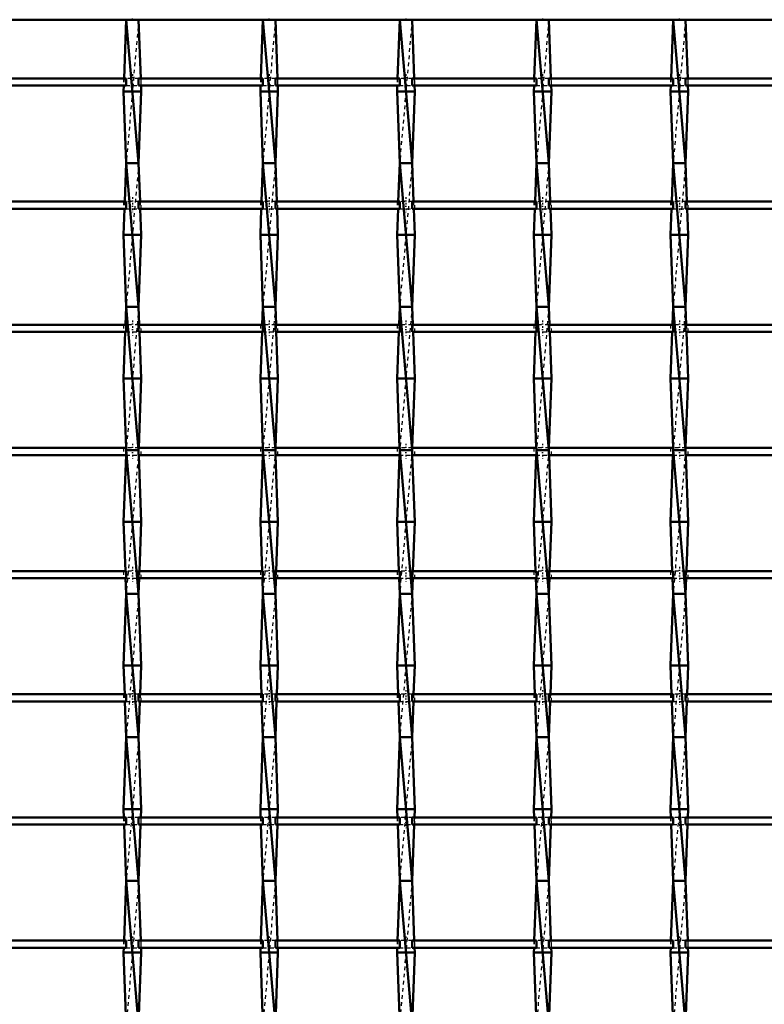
# Model space of a CAD drawing. Header units: millimetres. Extents: x -1015 to 657, y -500 to 954.
# Tile 25 of 29: x 26 to 233, y 224 to 498. Entities that reach past the tile are written whole.
import ezdxf

# ---------------------------------------------------------------- set-up
doc = ezdxf.new("R2010")
doc.units = ezdxf.units.MM
doc.linetypes.add('Center', pattern=[1.5, 0.45, -0.5, 0.05, -0.5])
doc.linetypes.add('Dashed', pattern=[2, 1, -1])
for name, color, linetype, lineweight in [('2d ConnectionPoints', 7, 'Continuous', 50), ('AM_0', 7, 'Continuous', 50), ('AM_7', 7, 'Center', 25), ('AM_9', 6, 'Dashed', 25)]:
    doc.layers.add(name, color=color, linetype=linetype, lineweight=lineweight)

# ---------------------------------------------------------------- blocks, each defined once
blk = doc.blocks.new('20_wowuhbjokpe9gvk9l2hn6iq8o________0_in_LSSP23034382111200100035010_4')
at = {"layer": 'AM_0'}
for p, q in [((55.42, 498), (54.83, 481.62)), ((55.42, 498), (58.88, 458)), ((58.88, 498), (55.42, 498)), ((58.88, 498), (59.47, 481.62)), ((54.76, 479.62), (54.7, 478)), ((59.6, 478), (54.7, 478)), ((54.7, 478), (55.42, 458)), ((59.6, 478), (58.88, 458)), ((59.54, 479.62), (59.6, 478)), ((55.42, 458), (55.03, 447.29)), ((58.88, 458), (55.42, 458)), ((55.42, 458), (58.88, 418)), ((58.88, 458), (59.27, 447.29)), ((54.96, 445.29), (54.7, 438)), ((59.34, 445.29), (59.6, 438)), ((59.6, 438), (54.7, 438)), ((54.7, 438), (55.42, 418)), ((59.6, 438), (58.88, 418)), ((55.42, 418), (55.24, 412.96)), ((55.42, 418), (58.88, 378)), ((58.88, 418), (55.42, 418)), ((58.88, 418), (59.06, 412.96)), ((55.16, 410.96), (54.7, 398)), ((59.14, 410.96), (59.6, 398)), ((59.6, 398), (54.7, 398)), ((54.7, 398), (55.39, 378.63)), ((59.6, 398), (58.91, 378.63)), ((55.37, 376.63), (54.7, 358)), ((55.42, 378), (58.88, 338)), ((58.88, 378), (55.42, 378)), ((58.93, 376.63), (59.6, 358)), ((59.6, 358), (54.7, 358)), ((54.7, 358), (55.19, 344.3)), ((59.6, 358), (59.11, 344.3)), ((55.26, 342.3), (55.42, 338)), ((59.04, 342.3), (58.88, 338)), ((55.42, 338), (54.7, 318)), ((58.88, 338), (55.42, 338)), ((55.42, 338), (58.88, 298)), ((58.88, 338), (59.6, 318)), ((54.7, 318), (54.99, 309.97)), ((59.6, 318), (54.7, 318)), ((59.6, 318), (59.31, 309.97)), ((55.06, 307.97), (55.42, 298)), ((59.24, 307.97), (58.88, 298)), ((55.42, 298), (54.7, 278)), ((58.88, 298), (55.42, 298)), ((55.42, 298), (58.88, 258)), ((58.88, 298), (59.6, 278)), ((59.6, 278), (54.7, 278)), ((54.7, 278), (54.78, 275.64)), ((59.6, 278), (59.52, 275.64)), ((54.86, 273.64), (55.42, 258)), ((59.44, 273.64), (58.88, 258)), ((55.42, 258), (54.82, 241.31)), ((55.42, 258), (58.88, 218)), ((58.88, 258), (55.42, 258)), ((58.88, 258), (59.48, 241.31)), ((54.75, 239.31), (54.7, 238)), ((59.55, 239.31), (59.6, 238)), ((54.7, 238), (55.42, 218)), ((59.6, 238), (54.7, 238)), ((59.6, 238), (58.88, 218))]:
    blk.add_line(p, q, dxfattribs=at)
at = {"layer": 'AM_9'}
for p, q in [((58.88, 498), (55.42, 458)), ((54.83, 481.62), (54.76, 479.62)), ((59.47, 481.62), (59.54, 479.62)), ((58.88, 458), (55.42, 418)), ((55.03, 447.29), (54.96, 445.29)), ((59.27, 447.29), (59.34, 445.29)), ((58.88, 418), (55.42, 378)), ((55.24, 412.96), (55.16, 410.96)), ((59.06, 412.96), (59.14, 410.96)), ((55.42, 378), (55.37, 376.63)), ((55.39, 378.63), (55.42, 378)), ((58.88, 378), (55.42, 338)), ((58.91, 378.63), (58.88, 378)), ((58.88, 378), (58.93, 376.63)), ((55.19, 344.3), (55.26, 342.3)), ((59.11, 344.3), (59.04, 342.3)), ((58.88, 338), (55.42, 298)), ((54.99, 309.97), (55.06, 307.97)), ((59.31, 309.97), (59.24, 307.97)), ((58.88, 298), (55.42, 258)), ((54.78, 275.64), (54.86, 273.64)), ((59.52, 275.64), (59.44, 273.64)), ((58.88, 258), (55.42, 218)), ((54.82, 241.31), (54.75, 239.31)), ((59.48, 241.31), (59.55, 239.31))]:
    blk.add_line(p, q, dxfattribs=at)
blk = doc.blocks.new('21_3rlhna5ge167muhnukhlxz8kl________0_in_LSSP23034382111200100035010_4')
at = {"layer": 'AM_0'}
for p, q in [((93.52, 498), (92.93, 481.62)), ((93.52, 498), (96.98, 458)), ((96.98, 498), (93.52, 498)), ((96.98, 498), (97.57, 481.62)), ((92.86, 479.62), (92.8, 478)), ((97.7, 478), (92.8, 478)), ((92.8, 478), (93.52, 458)), ((97.7, 478), (96.98, 458)), ((97.64, 479.62), (97.7, 478)), ((93.52, 458), (93.13, 447.29)), ((96.98, 458), (93.52, 458)), ((93.52, 458), (96.98, 418)), ((96.98, 458), (97.37, 447.29)), ((93.06, 445.29), (92.8, 438)), ((97.44, 445.29), (97.7, 438)), ((97.7, 438), (92.8, 438)), ((92.8, 438), (93.52, 418)), ((97.7, 438), (96.98, 418)), ((93.52, 418), (93.34, 412.96)), ((93.52, 418), (96.98, 378)), ((96.98, 418), (93.52, 418)), ((96.98, 418), (97.16, 412.96)), ((93.26, 410.96), (92.8, 398)), ((97.24, 410.96), (97.7, 398)), ((97.7, 398), (92.8, 398)), ((92.8, 398), (93.49, 378.63)), ((97.7, 398), (97.01, 378.63)), ((93.47, 376.63), (92.8, 358)), ((93.52, 378), (96.98, 338)), ((96.98, 378), (93.52, 378)), ((97.03, 376.63), (97.7, 358)), ((97.7, 358), (92.8, 358)), ((92.8, 358), (93.29, 344.3)), ((97.7, 358), (97.21, 344.3)), ((93.36, 342.3), (93.52, 338)), ((97.14, 342.3), (96.98, 338)), ((93.52, 338), (92.8, 318)), ((93.52, 338), (96.98, 298)), ((96.98, 338), (93.52, 338)), ((96.98, 338), (97.7, 318)), ((92.8, 318), (93.09, 309.97)), ((97.7, 318), (92.8, 318)), ((97.7, 318), (97.41, 309.97)), ((93.16, 307.97), (93.52, 298)), ((97.34, 307.97), (96.98, 298)), ((93.52, 298), (92.8, 278)), ((96.98, 298), (93.52, 298)), ((93.52, 298), (96.98, 258)), ((96.98, 298), (97.7, 278)), ((97.7, 278), (92.8, 278)), ((92.8, 278), (92.88, 275.64)), ((97.7, 278), (97.62, 275.64)), ((92.96, 273.64), (93.52, 258)), ((97.54, 273.64), (96.98, 258)), ((93.52, 258), (92.92, 241.31)), ((93.52, 258), (96.98, 218)), ((96.98, 258), (93.52, 258)), ((96.98, 258), (97.58, 241.31)), ((92.85, 239.31), (92.8, 238)), ((97.65, 239.31), (97.7, 238)), ((92.8, 238), (93.52, 218)), ((97.7, 238), (92.8, 238)), ((97.7, 238), (96.98, 218))]:
    blk.add_line(p, q, dxfattribs=at)
at = {"layer": 'AM_9'}
for p, q in [((96.98, 498), (93.52, 458)), ((92.93, 481.62), (92.86, 479.62)), ((97.57, 481.62), (97.64, 479.62)), ((96.98, 458), (93.52, 418)), ((93.13, 447.29), (93.06, 445.29)), ((97.37, 447.29), (97.44, 445.29)), ((96.98, 418), (93.52, 378)), ((93.34, 412.96), (93.26, 410.96)), ((97.16, 412.96), (97.24, 410.96)), ((93.52, 378), (93.47, 376.63)), ((93.49, 378.63), (93.52, 378)), ((96.98, 378), (93.52, 338)), ((97.01, 378.63), (96.98, 378)), ((96.98, 378), (97.03, 376.63)), ((93.29, 344.3), (93.36, 342.3)), ((97.21, 344.3), (97.14, 342.3)), ((96.98, 338), (93.52, 298)), ((93.09, 309.97), (93.16, 307.97)), ((97.41, 309.97), (97.34, 307.97)), ((96.98, 298), (93.52, 258)), ((92.88, 275.64), (92.96, 273.64)), ((97.62, 275.64), (97.54, 273.64)), ((96.98, 258), (93.52, 218)), ((92.92, 241.31), (92.85, 239.31)), ((97.58, 241.31), (97.65, 239.31))]:
    blk.add_line(p, q, dxfattribs=at)
blk = doc.blocks.new('22_51vfooq6x38mlmg9t8ub62tkg________0_in_LSSP23034382111200100035010_4')
at = {"layer": 'AM_0'}
for p, q in [((131.62, 498), (131.03, 481.62)), ((131.62, 498), (135.08, 458)), ((135.08, 498), (131.62, 498)), ((135.08, 498), (135.67, 481.62)), ((130.96, 479.62), (130.9, 478)), ((135.8, 478), (130.9, 478)), ((130.9, 478), (131.62, 458)), ((135.8, 478), (135.08, 458)), ((135.74, 479.62), (135.8, 478)), ((131.62, 458), (131.23, 447.29)), ((135.08, 458), (131.62, 458)), ((131.62, 458), (135.08, 418)), ((135.08, 458), (135.47, 447.29)), ((131.16, 445.29), (130.9, 438)), ((135.54, 445.29), (135.8, 438)), ((135.8, 438), (130.9, 438)), ((130.9, 438), (131.62, 418)), ((135.8, 438), (135.08, 418)), ((131.62, 418), (131.44, 412.96)), ((131.62, 418), (135.08, 378)), ((135.08, 418), (131.62, 418)), ((135.08, 418), (135.26, 412.96)), ((131.36, 410.96), (130.9, 398)), ((135.34, 410.96), (135.8, 398)), ((135.8, 398), (130.9, 398)), ((130.9, 398), (131.59, 378.63)), ((135.8, 398), (135.11, 378.63)), ((131.57, 376.63), (130.9, 358)), ((131.62, 378), (135.08, 338)), ((135.08, 378), (131.62, 378)), ((135.13, 376.63), (135.8, 358)), ((135.8, 358), (130.9, 358)), ((130.9, 358), (131.39, 344.3)), ((135.8, 358), (135.31, 344.3)), ((131.46, 342.3), (131.62, 338)), ((135.24, 342.3), (135.08, 338)), ((131.62, 338), (130.9, 318)), ((131.62, 338), (135.08, 298)), ((135.08, 338), (131.62, 338)), ((135.08, 338), (135.8, 318)), ((135.8, 318), (130.9, 318)), ((130.9, 318), (131.19, 309.97)), ((135.8, 318), (135.51, 309.97)), ((131.26, 307.97), (131.62, 298)), ((135.44, 307.97), (135.08, 298)), ((131.62, 298), (130.9, 278)), ((135.08, 298), (131.62, 298)), ((131.62, 298), (135.08, 258)), ((135.08, 298), (135.8, 278)), ((135.8, 278), (130.9, 278)), ((130.9, 278), (130.98, 275.64)), ((135.8, 278), (135.72, 275.64)), ((131.06, 273.64), (131.62, 258)), ((135.64, 273.64), (135.08, 258)), ((131.62, 258), (131.02, 241.31)), ((131.62, 258), (135.08, 218)), ((135.08, 258), (131.62, 258)), ((135.08, 258), (135.68, 241.31)), ((130.95, 239.31), (130.9, 238)), ((135.75, 239.31), (135.8, 238)), ((135.8, 238), (130.9, 238)), ((130.9, 238), (131.62, 218)), ((135.8, 238), (135.08, 218))]:
    blk.add_line(p, q, dxfattribs=at)
at = {"layer": 'AM_9'}
for p, q in [((135.08, 498), (131.62, 458)), ((131.03, 481.62), (130.96, 479.62)), ((135.67, 481.62), (135.74, 479.62)), ((135.08, 458), (131.62, 418)), ((131.23, 447.29), (131.16, 445.29)), ((135.47, 447.29), (135.54, 445.29)), ((135.08, 418), (131.62, 378)), ((131.44, 412.96), (131.36, 410.96)), ((135.26, 412.96), (135.34, 410.96)), ((131.62, 378), (131.57, 376.63)), ((131.59, 378.63), (131.62, 378)), ((135.08, 378), (131.62, 338)), ((135.11, 378.63), (135.08, 378)), ((135.08, 378), (135.13, 376.63)), ((131.39, 344.3), (131.46, 342.3)), ((135.31, 344.3), (135.24, 342.3)), ((135.08, 338), (131.62, 298)), ((131.19, 309.97), (131.26, 307.97)), ((135.51, 309.97), (135.44, 307.97)), ((135.08, 298), (131.62, 258)), ((130.98, 275.64), (131.06, 273.64)), ((135.72, 275.64), (135.64, 273.64)), ((135.08, 258), (131.62, 218)), ((131.02, 241.31), (130.95, 239.31)), ((135.68, 241.31), (135.75, 239.31))]:
    blk.add_line(p, q, dxfattribs=at)
blk = doc.blocks.new('23_7tzm9670an1g5xguktlfu1sma________0_in_LSSP23034382111200100035010_4')
at = {"layer": 'AM_0'}
for p, q in [((169.72, 498), (169.13, 481.62)), ((169.72, 498), (173.18, 458)), ((173.18, 498), (169.72, 498)), ((173.18, 498), (173.77, 481.62)), ((169.06, 479.62), (169, 478)), ((173.9, 478), (169, 478)), ((169, 478), (169.72, 458)), ((173.9, 478), (173.18, 458)), ((173.84, 479.62), (173.9, 478)), ((169.72, 458), (169.33, 447.29)), ((173.18, 458), (169.72, 458)), ((169.72, 458), (173.18, 418)), ((173.18, 458), (173.57, 447.29)), ((169.26, 445.29), (169, 438)), ((173.64, 445.29), (173.9, 438)), ((169, 438), (169.72, 418)), ((173.9, 438), (169, 438)), ((173.9, 438), (173.18, 418)), ((169.72, 418), (169.54, 412.96)), ((173.18, 418), (169.72, 418)), ((169.72, 418), (173.18, 378)), ((173.18, 418), (173.36, 412.96)), ((169.46, 410.96), (169, 398)), ((173.44, 410.96), (173.9, 398)), ((173.9, 398), (169, 398)), ((169, 398), (169.69, 378.63)), ((173.9, 398), (173.21, 378.63)), ((169.67, 376.63), (169, 358)), ((169.72, 378), (173.18, 338)), ((173.18, 378), (169.72, 378)), ((173.23, 376.63), (173.9, 358)), ((173.9, 358), (169, 358)), ((169, 358), (169.49, 344.3)), ((173.9, 358), (173.41, 344.3)), ((169.56, 342.3), (169.72, 338)), ((173.34, 342.3), (173.18, 338)), ((169.72, 338), (169, 318)), ((169.72, 338), (173.18, 298)), ((173.18, 338), (169.72, 338)), ((173.18, 338), (173.9, 318)), ((173.9, 318), (169, 318)), ((169, 318), (169.29, 309.97)), ((173.9, 318), (173.61, 309.97)), ((169.36, 307.97), (169.72, 298)), ((173.54, 307.97), (173.18, 298)), ((169.72, 298), (169, 278)), ((173.18, 298), (169.72, 298)), ((169.72, 298), (173.18, 258)), ((173.18, 298), (173.9, 278)), ((173.9, 278), (169, 278)), ((169, 278), (169.08, 275.64)), ((173.9, 278), (173.82, 275.64)), ((169.16, 273.64), (169.72, 258)), ((173.74, 273.64), (173.18, 258)), ((169.72, 258), (169.12, 241.31)), ((169.72, 258), (173.18, 218)), ((173.18, 258), (169.72, 258)), ((173.18, 258), (173.78, 241.31)), ((169.05, 239.31), (169, 238)), ((173.85, 239.31), (173.9, 238)), ((169, 238), (169.72, 218)), ((173.9, 238), (169, 238)), ((173.9, 238), (173.18, 218))]:
    blk.add_line(p, q, dxfattribs=at)
at = {"layer": 'AM_9'}
for p, q in [((173.18, 498), (169.72, 458)), ((169.13, 481.62), (169.06, 479.62)), ((173.77, 481.62), (173.84, 479.62)), ((173.18, 458), (169.72, 418)), ((169.33, 447.29), (169.26, 445.29)), ((173.57, 447.29), (173.64, 445.29)), ((173.18, 418), (169.72, 378)), ((169.54, 412.96), (169.46, 410.96)), ((173.36, 412.96), (173.44, 410.96)), ((169.72, 378), (169.67, 376.63)), ((169.69, 378.63), (169.72, 378)), ((173.18, 378), (169.72, 338)), ((173.21, 378.63), (173.18, 378)), ((173.18, 378), (173.23, 376.63)), ((169.49, 344.3), (169.56, 342.3)), ((173.41, 344.3), (173.34, 342.3)), ((173.18, 338), (169.72, 298)), ((169.29, 309.97), (169.36, 307.97)), ((173.61, 309.97), (173.54, 307.97)), ((173.18, 298), (169.72, 258)), ((169.08, 275.64), (169.16, 273.64)), ((173.82, 275.64), (173.74, 273.64)), ((173.18, 258), (169.72, 218)), ((169.12, 241.31), (169.05, 239.31)), ((173.78, 241.31), (173.85, 239.31))]:
    blk.add_line(p, q, dxfattribs=at)
blk = doc.blocks.new('24_1ueupyjlxva30ctzt59bdzsqs________0_in_LSSP23034382111200100035010_4')
at = {"layer": 'AM_0'}
for p, q in [((207.82, 498), (207.23, 481.62)), ((207.82, 498), (211.28, 458)), ((211.28, 498), (207.82, 498)), ((211.28, 498), (211.87, 481.62)), ((207.16, 479.62), (207.1, 478)), ((212, 478), (207.1, 478)), ((207.1, 478), (207.82, 458)), ((212, 478), (211.28, 458)), ((211.94, 479.62), (212, 478)), ((207.82, 458), (207.43, 447.29)), ((211.28, 458), (207.82, 458)), ((207.82, 458), (211.28, 418)), ((211.28, 458), (211.67, 447.29)), ((207.36, 445.29), (207.1, 438)), ((211.74, 445.29), (212, 438)), ((212, 438), (207.1, 438)), ((207.1, 438), (207.82, 418)), ((212, 438), (211.28, 418)), ((207.82, 418), (207.64, 412.96)), ((207.82, 418), (211.28, 378)), ((211.28, 418), (207.82, 418)), ((211.28, 418), (211.46, 412.96)), ((207.56, 410.96), (207.1, 398)), ((211.54, 410.96), (212, 398)), ((212, 398), (207.1, 398)), ((207.1, 398), (207.79, 378.63)), ((212, 398), (211.31, 378.63)), ((207.77, 376.63), (207.1, 358)), ((207.82, 378), (211.28, 338)), ((211.28, 378), (207.82, 378)), ((211.33, 376.63), (212, 358)), ((212, 358), (207.1, 358)), ((207.1, 358), (207.59, 344.3)), ((212, 358), (211.51, 344.3)), ((207.66, 342.3), (207.82, 338)), ((211.44, 342.3), (211.28, 338)), ((207.82, 338), (207.1, 318)), ((207.82, 338), (211.28, 298)), ((211.28, 338), (207.82, 338)), ((211.28, 338), (212, 318)), ((207.1, 318), (207.39, 309.97)), ((212, 318), (207.1, 318)), ((212, 318), (211.71, 309.97)), ((207.46, 307.97), (207.82, 298)), ((211.64, 307.97), (211.28, 298)), ((207.82, 298), (207.1, 278)), ((207.82, 298), (211.28, 258)), ((211.28, 298), (207.82, 298)), ((211.28, 298), (212, 278)), ((207.1, 278), (207.18, 275.64)), ((212, 278), (207.1, 278)), ((212, 278), (211.92, 275.64)), ((207.26, 273.64), (207.82, 258)), ((211.84, 273.64), (211.28, 258)), ((207.82, 258), (207.22, 241.31)), ((211.28, 258), (207.82, 258)), ((207.82, 258), (211.28, 218)), ((211.28, 258), (211.88, 241.31)), ((207.15, 239.31), (207.1, 238)), ((211.95, 239.31), (212, 238)), ((212, 238), (207.1, 238)), ((207.1, 238), (207.82, 218)), ((212, 238), (211.28, 218))]:
    blk.add_line(p, q, dxfattribs=at)
at = {"layer": 'AM_9'}
for p, q in [((211.28, 498), (207.82, 458)), ((207.23, 481.62), (207.16, 479.62)), ((211.87, 481.62), (211.94, 479.62)), ((211.28, 458), (207.82, 418)), ((207.43, 447.29), (207.36, 445.29)), ((211.67, 447.29), (211.74, 445.29)), ((211.28, 418), (207.82, 378)), ((207.64, 412.96), (207.56, 410.96)), ((211.46, 412.96), (211.54, 410.96)), ((207.82, 378), (207.77, 376.63)), ((207.79, 378.63), (207.82, 378)), ((211.28, 378), (207.82, 338)), ((211.31, 378.63), (211.28, 378)), ((211.28, 378), (211.33, 376.63)), ((207.59, 344.3), (207.66, 342.3)), ((211.51, 344.3), (211.44, 342.3)), ((211.28, 338), (207.82, 298)), ((207.39, 309.97), (207.46, 307.97)), ((211.71, 309.97), (211.64, 307.97)), ((211.28, 298), (207.82, 258)), ((207.18, 275.64), (207.26, 273.64)), ((211.92, 275.64), (211.84, 273.64)), ((211.28, 258), (207.82, 218)), ((207.22, 241.31), (207.15, 239.31)), ((211.88, 241.31), (211.95, 239.31))]:
    blk.add_line(p, q, dxfattribs=at)
blk = doc.blocks.new('35_v6czn0qem4jfgqazls7ar740j________0_in_LSSP23034382111200100035010_4')
at = {"layer": 'AM_0'}
blk.add_line((-600, 498), (600, 498), dxfattribs=at)
blk = doc.blocks.new('57_57lwovjka21ccmw956mgjjc7t________0_in_LSSP23034382111200100035010_4')
at = {"layer": 'AM_0'}
for p, q in [((55.42, 241.31), (20.78, 241.31)), ((55.42, 239.31), (20.78, 239.31)), ((55.42, 241.31), (55.42, 239.31)), ((58.88, 239.31), (58.88, 241.31)), ((93.52, 241.31), (58.88, 241.31)), ((93.52, 239.31), (58.88, 239.31)), ((93.52, 241.31), (93.52, 239.31)), ((131.62, 241.31), (96.98, 241.31)), ((96.98, 239.31), (96.98, 241.31)), ((131.62, 239.31), (96.98, 239.31)), ((131.62, 241.31), (131.62, 239.31)), ((169.72, 241.31), (135.08, 241.31)), ((135.08, 239.31), (135.08, 241.31)), ((169.72, 239.31), (135.08, 239.31)), ((169.72, 241.31), (169.72, 239.31)), ((207.82, 241.31), (173.18, 241.31)), ((173.18, 239.31), (173.18, 241.31)), ((207.82, 239.31), (173.18, 239.31)), ((207.82, 241.31), (207.82, 239.31)), ((211.28, 239.31), (211.28, 241.31)), ((245.92, 241.31), (211.28, 241.31)), ((245.92, 239.31), (211.28, 239.31))]:
    blk.add_line(p, q, dxfattribs=at)
at = {"layer": 'AM_7'}
for p, q in [((57.15, 242.51), (57.15, 238.11)), ((95.25, 242.51), (95.25, 238.11)), ((133.35, 242.51), (133.35, 238.11)), ((171.45, 242.51), (171.45, 238.11)), ((209.55, 242.51), (209.55, 238.11))]:
    blk.add_line(p, q, dxfattribs=at)
at = {"layer": 'AM_9'}
for p, q in [((54.7, 241.31), (54.7, 239.31)), ((58.88, 241.31), (55.42, 241.31)), ((55.42, 239.31), (58.88, 239.31)), ((59.6, 239.31), (59.6, 241.31)), ((92.8, 241.31), (92.8, 239.31)), ((96.98, 241.31), (93.52, 241.31)), ((93.52, 239.31), (96.98, 239.31)), ((97.7, 239.31), (97.7, 241.31)), ((130.9, 241.31), (130.9, 239.31)), ((135.08, 241.31), (131.62, 241.31)), ((131.62, 239.31), (135.08, 239.31)), ((135.8, 239.31), (135.8, 241.31)), ((169, 241.31), (169, 239.31)), ((173.18, 241.31), (169.72, 241.31)), ((169.72, 239.31), (173.18, 239.31)), ((173.9, 239.31), (173.9, 241.31)), ((207.1, 241.31), (207.1, 239.31)), ((211.28, 241.31), (207.82, 241.31)), ((207.82, 239.31), (211.28, 239.31)), ((212, 239.31), (212, 241.31))]:
    blk.add_line(p, q, dxfattribs=at)
blk = doc.blocks.new('58_6ewtvq109fpg4gij95gm6yh3e________0_in_LSSP23034382111200100035010_4')
at = {"layer": 'AM_0'}
for p, q in [((55.42, 275.64), (20.78, 275.64)), ((55.42, 275.64), (55.42, 273.64)), ((93.52, 275.64), (58.88, 275.64)), ((58.88, 273.64), (58.88, 275.64)), ((93.52, 275.64), (93.52, 273.64)), ((131.62, 275.64), (96.98, 275.64)), ((96.98, 273.64), (96.98, 275.64)), ((131.62, 275.64), (131.62, 273.64)), ((169.72, 275.64), (135.08, 275.64)), ((135.08, 273.64), (135.08, 275.64)), ((169.72, 275.64), (169.72, 273.64)), ((173.18, 273.64), (173.18, 275.64)), ((207.82, 275.64), (173.18, 275.64)), ((207.82, 275.64), (207.82, 273.64)), ((245.92, 275.64), (211.28, 275.64)), ((211.28, 273.64), (211.28, 275.64)), ((55.42, 273.64), (20.78, 273.64)), ((93.52, 273.64), (58.88, 273.64)), ((131.62, 273.64), (96.98, 273.64)), ((169.72, 273.64), (135.08, 273.64)), ((207.82, 273.64), (173.18, 273.64)), ((245.92, 273.64), (211.28, 273.64))]:
    blk.add_line(p, q, dxfattribs=at)
at = {"layer": 'AM_7'}
for p, q in [((57.15, 276.84), (57.15, 272.44)), ((95.25, 276.84), (95.25, 272.44)), ((133.35, 276.84), (133.35, 272.44)), ((171.45, 276.84), (171.45, 272.44)), ((209.55, 276.84), (209.55, 272.44))]:
    blk.add_line(p, q, dxfattribs=at)
at = {"layer": 'AM_9'}
for p, q in [((54.7, 275.64), (54.7, 273.64)), ((58.88, 275.64), (55.42, 275.64)), ((59.6, 273.64), (59.6, 275.64)), ((92.8, 275.64), (92.8, 273.64)), ((96.98, 275.64), (93.52, 275.64)), ((97.7, 273.64), (97.7, 275.64)), ((130.9, 275.64), (130.9, 273.64)), ((135.08, 275.64), (131.62, 275.64)), ((135.8, 273.64), (135.8, 275.64)), ((169, 275.64), (169, 273.64)), ((173.18, 275.64), (169.72, 275.64)), ((173.9, 273.64), (173.9, 275.64)), ((207.1, 275.64), (207.1, 273.64)), ((211.28, 275.64), (207.82, 275.64)), ((212, 273.64), (212, 275.64)), ((55.42, 273.64), (58.88, 273.64)), ((93.52, 273.64), (96.98, 273.64)), ((131.62, 273.64), (135.08, 273.64)), ((169.72, 273.64), (173.18, 273.64)), ((207.82, 273.64), (211.28, 273.64))]:
    blk.add_line(p, q, dxfattribs=at)
blk = doc.blocks.new('59_qtu5sla6vvrm43eklfg1nqm2a________0_in_LSSP23034382111200100035010_4')
at = {"layer": 'AM_0'}
for p, q in [((55.42, 309.97), (20.78, 309.97)), ((55.42, 307.97), (20.78, 307.97)), ((55.42, 309.97), (55.42, 307.97)), ((93.52, 309.97), (58.88, 309.97)), ((58.88, 307.97), (58.88, 309.97)), ((93.52, 307.97), (58.88, 307.97)), ((93.52, 309.97), (93.52, 307.97)), ((131.62, 309.97), (96.98, 309.97)), ((96.98, 307.97), (96.98, 309.97)), ((131.62, 307.97), (96.98, 307.97)), ((131.62, 309.97), (131.62, 307.97)), ((169.72, 309.97), (135.08, 309.97)), ((135.08, 307.97), (135.08, 309.97)), ((169.72, 307.97), (135.08, 307.97)), ((169.72, 309.97), (169.72, 307.97)), ((173.18, 307.97), (173.18, 309.97)), ((207.82, 309.97), (173.18, 309.97)), ((207.82, 307.97), (173.18, 307.97)), ((207.82, 309.97), (207.82, 307.97)), ((211.28, 307.97), (211.28, 309.97)), ((245.92, 309.97), (211.28, 309.97)), ((245.92, 307.97), (211.28, 307.97))]:
    blk.add_line(p, q, dxfattribs=at)
at = {"layer": 'AM_7'}
for p, q in [((57.15, 311.17), (57.15, 306.77)), ((95.25, 311.17), (95.25, 306.77)), ((133.35, 311.17), (133.35, 306.77)), ((171.45, 311.17), (171.45, 306.77)), ((209.55, 311.17), (209.55, 306.77))]:
    blk.add_line(p, q, dxfattribs=at)
at = {"layer": 'AM_9'}
for p, q in [((54.7, 309.97), (54.7, 307.97)), ((58.88, 309.97), (55.42, 309.97)), ((55.42, 307.97), (58.88, 307.97)), ((59.6, 307.97), (59.6, 309.97)), ((92.8, 309.97), (92.8, 307.97)), ((96.98, 309.97), (93.52, 309.97)), ((93.52, 307.97), (96.98, 307.97)), ((97.7, 307.97), (97.7, 309.97)), ((130.9, 309.97), (130.9, 307.97)), ((135.08, 309.97), (131.62, 309.97)), ((131.62, 307.97), (135.08, 307.97)), ((135.8, 307.97), (135.8, 309.97)), ((169, 309.97), (169, 307.97)), ((173.18, 309.97), (169.72, 309.97)), ((169.72, 307.97), (173.18, 307.97)), ((173.9, 307.97), (173.9, 309.97)), ((207.1, 309.97), (207.1, 307.97)), ((211.28, 309.97), (207.82, 309.97)), ((207.82, 307.97), (211.28, 307.97)), ((212, 307.97), (212, 309.97))]:
    blk.add_line(p, q, dxfattribs=at)
blk = doc.blocks.new('60_w4lkc5znxcwbisrgyvfm0x7hj________0_in_LSSP23034382111200100035010_4')
at = {"layer": 'AM_0'}
for p, q in [((55.42, 344.3), (20.78, 344.3)), ((55.42, 344.3), (55.42, 342.3)), ((93.52, 344.3), (58.88, 344.3)), ((58.88, 342.3), (58.88, 344.3)), ((93.52, 344.3), (93.52, 342.3)), ((131.62, 344.3), (96.98, 344.3)), ((96.98, 342.3), (96.98, 344.3)), ((131.62, 344.3), (131.62, 342.3)), ((169.72, 344.3), (135.08, 344.3)), ((135.08, 342.3), (135.08, 344.3)), ((169.72, 344.3), (169.72, 342.3)), ((173.18, 342.3), (173.18, 344.3)), ((207.82, 344.3), (173.18, 344.3)), ((207.82, 344.3), (207.82, 342.3)), ((211.28, 342.3), (211.28, 344.3)), ((245.92, 344.3), (211.28, 344.3)), ((55.42, 342.3), (20.78, 342.3)), ((93.52, 342.3), (58.88, 342.3)), ((131.62, 342.3), (96.98, 342.3)), ((169.72, 342.3), (135.08, 342.3)), ((207.82, 342.3), (173.18, 342.3)), ((245.92, 342.3), (211.28, 342.3))]:
    blk.add_line(p, q, dxfattribs=at)
at = {"layer": 'AM_7'}
for p, q in [((57.15, 345.5), (57.15, 341.1)), ((95.25, 345.5), (95.25, 341.1)), ((133.35, 345.5), (133.35, 341.1)), ((171.45, 345.5), (171.45, 341.1)), ((209.55, 345.5), (209.55, 341.1))]:
    blk.add_line(p, q, dxfattribs=at)
at = {"layer": 'AM_9'}
for p, q in [((54.7, 344.3), (54.7, 342.3)), ((58.88, 344.3), (55.42, 344.3)), ((59.6, 342.3), (59.6, 344.3)), ((92.8, 344.3), (92.8, 342.3)), ((96.98, 344.3), (93.52, 344.3)), ((97.7, 342.3), (97.7, 344.3)), ((130.9, 344.3), (130.9, 342.3)), ((135.08, 344.3), (131.62, 344.3)), ((135.8, 342.3), (135.8, 344.3)), ((169, 344.3), (169, 342.3)), ((173.18, 344.3), (169.72, 344.3)), ((173.9, 342.3), (173.9, 344.3)), ((207.1, 344.3), (207.1, 342.3)), ((211.28, 344.3), (207.82, 344.3)), ((212, 342.3), (212, 344.3)), ((55.42, 342.3), (58.88, 342.3)), ((93.52, 342.3), (96.98, 342.3)), ((131.62, 342.3), (135.08, 342.3)), ((169.72, 342.3), (173.18, 342.3)), ((207.82, 342.3), (211.28, 342.3))]:
    blk.add_line(p, q, dxfattribs=at)
blk = doc.blocks.new('61_aq57xez5ldxbt6167kurqsgde________0_in_LSSP23034382111200100035010_4')
at = {"layer": 'AM_0'}
for p, q in [((55.42, 378.63), (20.78, 378.63)), ((55.42, 376.63), (20.78, 376.63)), ((55.42, 378.63), (55.42, 376.63)), ((58.88, 376.63), (58.88, 378.63)), ((93.52, 378.63), (58.88, 378.63)), ((93.52, 376.63), (58.88, 376.63)), ((93.52, 378.63), (93.52, 376.63)), ((131.62, 378.63), (96.98, 378.63)), ((96.98, 376.63), (96.98, 378.63)), ((131.62, 376.63), (96.98, 376.63)), ((131.62, 378.63), (131.62, 376.63)), ((169.72, 378.63), (135.08, 378.63)), ((135.08, 376.63), (135.08, 378.63)), ((169.72, 376.63), (135.08, 376.63)), ((169.72, 378.63), (169.72, 376.63)), ((173.18, 376.63), (173.18, 378.63)), ((207.82, 378.63), (173.18, 378.63)), ((207.82, 376.63), (173.18, 376.63)), ((207.82, 378.63), (207.82, 376.63)), ((211.28, 376.63), (211.28, 378.63)), ((245.92, 378.63), (211.28, 378.63)), ((245.92, 376.63), (211.28, 376.63))]:
    blk.add_line(p, q, dxfattribs=at)
at = {"layer": 'AM_7'}
for p, q in [((57.15, 379.83), (57.15, 375.43)), ((95.25, 379.83), (95.25, 375.43)), ((133.35, 379.83), (133.35, 375.43)), ((171.45, 379.83), (171.45, 375.43)), ((209.55, 379.83), (209.55, 375.43))]:
    blk.add_line(p, q, dxfattribs=at)
at = {"layer": 'AM_9'}
for p, q in [((54.7, 378.63), (54.7, 376.63)), ((58.91, 378.63), (55.39, 378.63)), ((55.42, 376.63), (58.88, 376.63)), ((59.6, 376.63), (59.6, 378.63)), ((92.8, 378.63), (92.8, 376.63)), ((97.01, 378.63), (93.49, 378.63)), ((93.52, 376.63), (96.98, 376.63)), ((97.7, 376.63), (97.7, 378.63)), ((130.9, 378.63), (130.9, 376.63)), ((135.11, 378.63), (131.59, 378.63)), ((131.62, 376.63), (135.08, 376.63)), ((135.8, 376.63), (135.8, 378.63)), ((169, 378.63), (169, 376.63)), ((173.21, 378.63), (169.69, 378.63)), ((169.72, 376.63), (173.18, 376.63)), ((173.9, 376.63), (173.9, 378.63)), ((207.1, 378.63), (207.1, 376.63)), ((211.31, 378.63), (207.79, 378.63)), ((207.82, 376.63), (211.28, 376.63)), ((212, 376.63), (212, 378.63))]:
    blk.add_line(p, q, dxfattribs=at)
blk = doc.blocks.new('62_7tg0uu5bp3kwgxgnk00mloaas________0_in_LSSP23034382111200100035010_4')
at = {"layer": 'AM_0'}
for p, q in [((55.42, 412.96), (20.78, 412.96)), ((55.42, 412.96), (55.42, 410.96)), ((58.88, 410.96), (58.88, 412.96)), ((93.52, 412.96), (58.88, 412.96)), ((93.52, 412.96), (93.52, 410.96)), ((131.62, 412.96), (96.98, 412.96)), ((96.98, 410.96), (96.98, 412.96)), ((131.62, 412.96), (131.62, 410.96)), ((169.72, 412.96), (135.08, 412.96)), ((135.08, 410.96), (135.08, 412.96)), ((169.72, 412.96), (169.72, 410.96)), ((207.82, 412.96), (173.18, 412.96)), ((173.18, 410.96), (173.18, 412.96)), ((207.82, 412.96), (207.82, 410.96)), ((211.28, 410.96), (211.28, 412.96)), ((245.92, 412.96), (211.28, 412.96)), ((55.42, 410.96), (20.78, 410.96)), ((93.52, 410.96), (58.88, 410.96)), ((131.62, 410.96), (96.98, 410.96)), ((169.72, 410.96), (135.08, 410.96)), ((207.82, 410.96), (173.18, 410.96)), ((245.92, 410.96), (211.28, 410.96))]:
    blk.add_line(p, q, dxfattribs=at)
at = {"layer": 'AM_7'}
for p, q in [((57.15, 414.16), (57.15, 409.76)), ((95.25, 414.16), (95.25, 409.76)), ((133.35, 414.16), (133.35, 409.76)), ((171.45, 414.16), (171.45, 409.76)), ((209.55, 414.16), (209.55, 409.76))]:
    blk.add_line(p, q, dxfattribs=at)
at = {"layer": 'AM_9'}
for p, q in [((54.7, 412.96), (54.7, 410.96)), ((58.88, 412.96), (55.42, 412.96)), ((59.6, 410.96), (59.6, 412.96)), ((92.8, 412.96), (92.8, 410.96)), ((96.98, 412.96), (93.52, 412.96)), ((97.7, 410.96), (97.7, 412.96)), ((130.9, 412.96), (130.9, 410.96)), ((135.08, 412.96), (131.62, 412.96)), ((135.8, 410.96), (135.8, 412.96)), ((169, 412.96), (169, 410.96)), ((173.18, 412.96), (169.72, 412.96)), ((173.9, 410.96), (173.9, 412.96)), ((207.1, 412.96), (207.1, 410.96)), ((211.28, 412.96), (207.82, 412.96)), ((212, 410.96), (212, 412.96)), ((55.42, 410.96), (58.88, 410.96)), ((93.52, 410.96), (96.98, 410.96)), ((131.62, 410.96), (135.08, 410.96)), ((169.72, 410.96), (173.18, 410.96)), ((207.82, 410.96), (211.28, 410.96))]:
    blk.add_line(p, q, dxfattribs=at)
blk = doc.blocks.new('63_vrcnb0spntyhiiyzawh3rsbgh________0_in_LSSP23034382111200100035010_4')
at = {"layer": 'AM_0'}
for p, q in [((55.42, 447.29), (20.78, 447.29)), ((55.42, 445.29), (20.78, 445.29)), ((55.42, 447.29), (55.42, 445.29)), ((58.88, 445.29), (58.88, 447.29)), ((93.52, 447.29), (58.88, 447.29)), ((93.52, 445.29), (58.88, 445.29)), ((93.52, 447.29), (93.52, 445.29)), ((131.62, 447.29), (96.98, 447.29)), ((96.98, 445.29), (96.98, 447.29)), ((131.62, 445.29), (96.98, 445.29)), ((131.62, 447.29), (131.62, 445.29)), ((169.72, 447.29), (135.08, 447.29)), ((135.08, 445.29), (135.08, 447.29)), ((169.72, 445.29), (135.08, 445.29)), ((169.72, 447.29), (169.72, 445.29)), ((173.18, 445.29), (173.18, 447.29)), ((207.82, 447.29), (173.18, 447.29)), ((207.82, 445.29), (173.18, 445.29)), ((207.82, 447.29), (207.82, 445.29)), ((245.92, 447.29), (211.28, 447.29)), ((211.28, 445.29), (211.28, 447.29)), ((245.92, 445.29), (211.28, 445.29))]:
    blk.add_line(p, q, dxfattribs=at)
at = {"layer": 'AM_7'}
for p, q in [((57.15, 448.49), (57.15, 444.09)), ((95.25, 448.49), (95.25, 444.09)), ((133.35, 448.49), (133.35, 444.09)), ((171.45, 448.49), (171.45, 444.09)), ((209.55, 448.49), (209.55, 444.09))]:
    blk.add_line(p, q, dxfattribs=at)
at = {"layer": 'AM_9'}
for p, q in [((54.7, 447.29), (54.7, 445.29)), ((58.88, 447.29), (55.42, 447.29)), ((55.42, 445.29), (58.88, 445.29)), ((59.6, 445.29), (59.6, 447.29)), ((92.8, 447.29), (92.8, 445.29)), ((96.98, 447.29), (93.52, 447.29)), ((93.52, 445.29), (96.98, 445.29)), ((97.7, 445.29), (97.7, 447.29)), ((130.9, 447.29), (130.9, 445.29)), ((135.08, 447.29), (131.62, 447.29)), ((131.62, 445.29), (135.08, 445.29)), ((135.8, 445.29), (135.8, 447.29)), ((169, 447.29), (169, 445.29)), ((173.18, 447.29), (169.72, 447.29)), ((169.72, 445.29), (173.18, 445.29)), ((173.9, 445.29), (173.9, 447.29)), ((207.1, 447.29), (207.1, 445.29)), ((211.28, 447.29), (207.82, 447.29)), ((207.82, 445.29), (211.28, 445.29)), ((212, 445.29), (212, 447.29))]:
    blk.add_line(p, q, dxfattribs=at)
blk = doc.blocks.new('64_z6xnhcv20mnz98p8ulxux9dek________0_in_LSSP23034382111200100035010_4')
at = {"layer": 'AM_0'}
for p, q in [((55.42, 481.62), (20.78, 481.62)), ((55.42, 481.62), (55.42, 479.62)), ((58.88, 479.62), (58.88, 481.62)), ((93.52, 481.62), (58.88, 481.62)), ((93.52, 481.62), (93.52, 479.62)), ((131.62, 481.62), (96.98, 481.62)), ((96.98, 479.62), (96.98, 481.62)), ((131.62, 481.62), (131.62, 479.62)), ((169.72, 481.62), (135.08, 481.62)), ((135.08, 479.62), (135.08, 481.62)), ((169.72, 481.62), (169.72, 479.62)), ((173.18, 479.62), (173.18, 481.62)), ((207.82, 481.62), (173.18, 481.62)), ((207.82, 481.62), (207.82, 479.62)), ((211.28, 479.62), (211.28, 481.62)), ((245.92, 481.62), (211.28, 481.62)), ((55.42, 479.62), (20.78, 479.62)), ((93.52, 479.62), (58.88, 479.62)), ((131.62, 479.62), (96.98, 479.62)), ((169.72, 479.62), (135.08, 479.62)), ((207.82, 479.62), (173.18, 479.62)), ((245.92, 479.62), (211.28, 479.62))]:
    blk.add_line(p, q, dxfattribs=at)
at = {"layer": 'AM_7'}
for p, q in [((57.15, 482.82), (57.15, 478.42)), ((95.25, 482.82), (95.25, 478.42)), ((133.35, 482.82), (133.35, 478.42)), ((171.45, 482.82), (171.45, 478.42)), ((209.55, 482.82), (209.55, 478.42))]:
    blk.add_line(p, q, dxfattribs=at)
at = {"layer": 'AM_9'}
for p, q in [((54.7, 481.62), (54.7, 479.62)), ((58.88, 481.62), (55.42, 481.62)), ((59.6, 479.62), (59.6, 481.62)), ((92.8, 481.62), (92.8, 479.62)), ((96.98, 481.62), (93.52, 481.62)), ((97.7, 479.62), (97.7, 481.62)), ((130.9, 481.62), (130.9, 479.62)), ((135.08, 481.62), (131.62, 481.62)), ((135.8, 479.62), (135.8, 481.62)), ((169, 481.62), (169, 479.62)), ((173.18, 481.62), (169.72, 481.62)), ((173.9, 479.62), (173.9, 481.62)), ((207.1, 481.62), (207.1, 479.62)), ((211.28, 481.62), (207.82, 481.62)), ((212, 479.62), (212, 481.62)), ((55.42, 479.62), (58.88, 479.62)), ((93.52, 479.62), (96.98, 479.62)), ((131.62, 479.62), (135.08, 479.62)), ((169.72, 479.62), (173.18, 479.62)), ((207.82, 479.62), (211.28, 479.62))]:
    blk.add_line(p, q, dxfattribs=at)

msp = doc.modelspace()

# ---------------------------------------------------------------- linework, layer by layer
at = {"layer": '2d ConnectionPoints'}
for p in [(57.15, 498), (57.15, 498), (95.25, 498), (95.25, 498), (133.35, 498), (133.35, 498), (171.45, 498), (171.45, 498), (209.55, 498), (209.55, 498)]:
    msp.add_point(p, dxfattribs=at)

# ---------------------------------------------------------------- block references
for name in ['35_v6czn0qem4jfgqazls7ar740j________0_in_LSSP23034382111200100035010_4', '20_wowuhbjokpe9gvk9l2hn6iq8o________0_in_LSSP23034382111200100035010_4', '21_3rlhna5ge167muhnukhlxz8kl________0_in_LSSP23034382111200100035010_4', '22_51vfooq6x38mlmg9t8ub62tkg________0_in_LSSP23034382111200100035010_4', '23_7tzm9670an1g5xguktlfu1sma________0_in_LSSP23034382111200100035010_4', '24_1ueupyjlxva30ctzt59bdzsqs________0_in_LSSP23034382111200100035010_4', '64_z6xnhcv20mnz98p8ulxux9dek________0_in_LSSP23034382111200100035010_4', '63_vrcnb0spntyhiiyzawh3rsbgh________0_in_LSSP23034382111200100035010_4', '62_7tg0uu5bp3kwgxgnk00mloaas________0_in_LSSP23034382111200100035010_4', '61_aq57xez5ldxbt6167kurqsgde________0_in_LSSP23034382111200100035010_4', '60_w4lkc5znxcwbisrgyvfm0x7hj________0_in_LSSP23034382111200100035010_4', '59_qtu5sla6vvrm43eklfg1nqm2a________0_in_LSSP23034382111200100035010_4', '58_6ewtvq109fpg4gij95gm6yh3e________0_in_LSSP23034382111200100035010_4', '57_57lwovjka21ccmw956mgjjc7t________0_in_LSSP23034382111200100035010_4']:
    msp.add_blockref(name, (0, 0))

doc.saveas('drawing.dxf')
